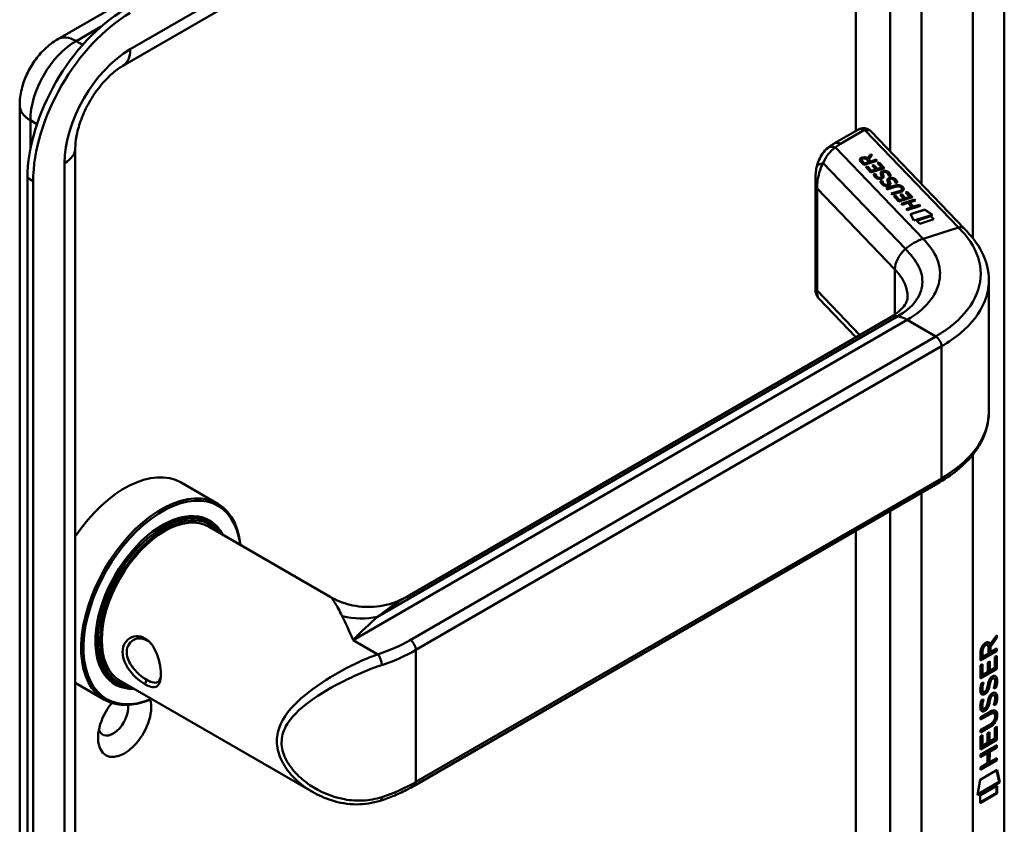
# Model space of a CAD drawing. Header units: millimetres. Extents: x 20 to 833, y 20 to 574.
# Tile 5 of 8: x 350 to 399, y 126 to 166. Entities that reach past the tile are written whole.
import ezdxf

# ---------------------------------------------------------------- set-up
doc = ezdxf.new("R2010")
doc.units = ezdxf.units.MM
doc.header["$LTSCALE"] = 2
doc.layers.add('Sichtbare Kanten(DIN)', color=7, linetype='Continuous', lineweight=50)
doc.layers.add('Sichtbare tangentiale Kanten(DIN)', color=7, linetype='Continuous', lineweight=50)

msp = doc.modelspace()

# ---------------------------------------------------------------- linework, layer by layer
at = {"layer": 'Sichtbare Kanten(DIN)'}
for p, q in [((351.924, 164.66), (390.391, 186.869)), ((355.139, 163.339), (393.605, 185.548)), ((398.786, 118.113), (398.786, 185.392)), ((350.034, 94.108), (350.034, 161.387)), ((391.529, 160.176), (390.382, 159.514)), ((396.804, 155.293), (392.193, 160.095)), ((352.786, 91.985), (352.786, 159.264)), ((392.008, 158.782), (392.184, 158.978)), ((392.008, 158.775), (392.184, 158.971)), ((392.184, 158.978), (392.241, 158.919)), ((392.184, 158.978), (392.184, 158.971)), ((392.184, 158.971), (392.238, 158.916)), ((391.831, 158.438), (391.661, 158.615)), ((391.721, 158.689), (391.721, 158.683)), ((391.748, 158.635), (391.863, 158.516)), ((391.748, 158.629), (391.863, 158.509)), ((392.498, 158.651), (391.831, 158.438)), ((391.863, 158.516), (392.1, 158.591)), ((391.863, 158.509), (392.1, 158.585)), ((391.863, 158.516), (391.863, 158.509)), ((392.1, 158.591), (391.986, 158.711)), ((392.008, 158.782), (392.008, 158.775)), ((392.241, 158.919), (392.072, 158.732)), ((392.072, 158.732), (392.182, 158.618)), ((392.072, 158.732), (392.072, 158.726)), ((392.072, 158.726), (392.182, 158.611)), ((392.1, 158.591), (392.1, 158.585)), ((392.182, 158.618), (392.448, 158.703)), ((392.182, 158.611), (392.448, 158.696)), ((392.182, 158.618), (392.182, 158.611)), ((392.448, 158.703), (392.498, 158.651)), ((392.448, 158.703), (392.448, 158.696)), ((392.448, 158.696), (392.493, 158.65)), ((392.508, 158.53), (392.589, 158.556)), ((392.721, 158.309), (392.508, 158.53)), ((392.512, 158.525), (392.589, 158.55)), ((392.589, 158.556), (392.851, 158.284)), ((392.589, 158.556), (392.589, 158.55)), ((392.589, 158.55), (392.846, 158.282)), ((391.925, 158.34), (392.006, 158.366)), ((392.184, 158.07), (391.925, 158.34)), ((391.93, 158.335), (392.006, 158.36)), ((392.006, 158.366), (392.216, 158.147)), ((392.006, 158.366), (392.006, 158.36)), ((392.006, 158.36), (392.216, 158.141)), ((392.851, 158.284), (392.184, 158.07)), ((392.216, 158.147), (392.425, 158.214)), ((392.216, 158.141), (392.425, 158.207)), ((392.216, 158.147), (392.216, 158.141)), ((392.238, 158.409), (392.319, 158.435)), ((392.425, 158.214), (392.238, 158.409)), ((392.243, 158.404), (392.319, 158.428)), ((392.319, 158.435), (392.506, 158.24)), ((392.319, 158.435), (392.319, 158.428)), ((392.319, 158.428), (392.506, 158.233)), ((392.324, 157.979), (392.416, 157.991)), ((392.325, 157.973), (392.416, 157.984)), ((392.416, 157.991), (392.416, 157.984)), ((392.425, 158.214), (392.425, 158.207)), ((392.506, 158.24), (392.721, 158.309)), ((392.506, 158.233), (392.721, 158.302)), ((392.506, 158.24), (392.506, 158.233)), ((392.721, 158.309), (392.721, 158.302)), ((392.76, 158.029), (392.76, 158.023)), ((392.774, 157.974), (392.774, 157.968)), ((392.813, 158.082), (392.81, 158.082)), ((350.42, 157.794), (350.42, 90.515)), ((350.703, 157.631), (350.703, 90.352)), ((389.438, 157.728), (389.438, 152.258)), ((392.542, 157.815), (392.546, 157.813)), ((392.542, 157.808), (392.546, 157.806)), ((392.653, 157.636), (392.745, 157.648)), ((392.654, 157.63), (392.745, 157.641)), ((392.713, 157.845), (392.713, 157.838)), ((392.714, 157.852), (392.715, 157.856)), ((392.714, 157.846), (392.715, 157.849)), ((392.715, 157.861), (392.715, 157.855)), ((392.745, 157.648), (392.745, 157.641)), ((392.788, 157.944), (392.788, 157.937)), ((392.872, 157.472), (392.875, 157.47)), ((393.042, 157.502), (393.042, 157.495)), ((393.044, 157.518), (393.044, 157.512)), ((393.044, 157.51), (393.044, 157.513)), ((393.044, 157.503), (393.044, 157.506)), ((393.063, 157.89), (393.063, 157.884)), ((393.089, 157.686), (393.089, 157.68)), ((393.103, 157.631), (393.103, 157.625)), ((393.118, 157.601), (393.118, 157.594)), ((393.142, 157.74), (393.139, 157.739)), ((393.392, 157.547), (393.392, 157.541)), ((392.872, 157.465), (392.875, 157.463)), ((392.94, 157.283), (393.324, 157.405)), ((392.989, 157.232), (392.94, 157.283)), ((392.945, 157.278), (393.324, 157.399)), ((393.378, 157.356), (392.989, 157.232)), ((393.19, 157.022), (393.58, 157.147)), ((393.239, 156.971), (393.19, 157.022)), ((393.195, 157.017), (393.58, 157.14)), ((393.623, 157.094), (393.239, 156.971)), ((393.626, 156.963), (393.707, 156.989)), ((393.631, 156.958), (393.707, 156.982)), ((393.685, 157.317), (393.684, 157.318)), ((393.707, 156.989), (393.895, 156.794)), ((393.707, 156.989), (393.707, 156.982)), ((393.707, 156.982), (393.895, 156.788)), ((393.718, 157.253), (393.718, 157.246)), ((393.896, 157.084), (393.977, 157.11)), ((394.109, 156.863), (393.896, 157.084)), ((393.901, 157.079), (393.977, 157.104)), ((393.977, 157.11), (394.239, 156.838)), ((393.977, 157.11), (393.977, 157.104)), ((393.977, 157.104), (394.234, 156.836)), ((393.313, 156.894), (393.394, 156.92)), ((393.572, 156.624), (393.313, 156.894)), ((393.318, 156.889), (393.394, 156.914)), ((393.394, 156.92), (393.605, 156.701)), ((393.394, 156.92), (393.394, 156.914)), ((393.394, 156.914), (393.605, 156.695)), ((394.239, 156.838), (393.572, 156.624)), ((393.605, 156.701), (393.813, 156.768)), ((393.605, 156.695), (393.813, 156.762)), ((393.605, 156.701), (393.605, 156.695)), ((393.813, 156.768), (393.626, 156.963)), ((393.674, 156.518), (394.341, 156.731)), ((393.723, 156.467), (393.674, 156.518)), ((393.679, 156.513), (394.341, 156.724)), ((394.013, 156.56), (393.723, 156.467)), ((393.813, 156.768), (393.813, 156.762)), ((393.895, 156.794), (394.109, 156.863)), ((393.895, 156.788), (394.109, 156.856)), ((393.895, 156.794), (393.895, 156.788)), ((394.214, 156.35), (394.013, 156.56)), ((394.39, 156.68), (394.096, 156.586)), ((394.096, 156.586), (394.297, 156.376)), ((394.096, 156.586), (394.096, 156.58)), ((394.096, 156.58), (394.297, 156.37)), ((394.109, 156.863), (394.109, 156.856)), ((394.341, 156.731), (394.39, 156.68)), ((394.341, 156.731), (394.341, 156.724)), ((394.341, 156.724), (394.385, 156.679)), ((393.924, 156.257), (394.214, 156.35)), ((393.973, 156.206), (393.924, 156.257)), ((393.929, 156.252), (394.214, 156.343)), ((394.64, 156.42), (393.973, 156.206)), ((394.143, 156.006), (394.845, 156.231)), ((394.313, 155.685), (394.143, 156.006)), ((394.146, 156.001), (394.845, 156.224)), ((394.214, 156.35), (394.214, 156.343)), ((394.297, 156.376), (394.591, 156.47)), ((394.297, 156.37), (394.591, 156.464)), ((394.297, 156.376), (394.297, 156.37)), ((394.591, 156.47), (394.64, 156.42)), ((394.591, 156.47), (394.591, 156.464)), ((394.591, 156.464), (394.635, 156.418)), ((394.845, 156.231), (395.226, 155.977)), ((394.845, 156.231), (394.845, 156.224)), ((394.845, 156.224), (395.219, 155.975)), ((395.226, 155.977), (394.313, 155.685)), ((394.457, 155.681), (395.156, 155.905)), ((394.604, 155.527), (394.457, 155.681)), ((394.461, 155.676), (395.156, 155.898)), ((395.303, 155.751), (394.604, 155.527)), ((395.156, 155.905), (395.303, 155.751)), ((395.156, 155.905), (395.156, 155.898)), ((395.156, 155.898), (395.298, 155.749)), ((398.018, 152.685), (398.018, 146.196)), ((389.607, 151.829), (391.442, 149.917)), ((369.203, 137.077), (393.137, 150.895)), ((358.029, 142.722), (359.839, 141.676)), ((369.571, 127.727), (395.592, 142.751)), ((359.282, 140.843), (359.452, 140.745)), ((359.408, 140.539), (365.414, 137.072)), ((398.38, 135.064), (398.057, 134.631)), ((398.084, 134.728), (398.422, 135.181)), ((398.38, 135.124), (398.38, 135.064)), ((398.38, 135.064), (398.422, 135.04)), ((398.422, 135.181), (398.422, 135.04)), ((397.915, 134.716), (397.957, 134.691)), ((398, 134.272), (398, 134.562)), ((398.042, 134.753), (398.084, 134.728)), ((398.057, 134.631), (398.056, 134.353)), ((398.057, 134.631), (398.099, 134.606)), ((398.422, 135.04), (398.099, 134.606)), ((398.099, 134.606), (398.099, 134.329)), ((398.379, 134.415), (397.613, 133.973)), ((398.422, 134.39), (397.613, 133.924)), ((397.613, 133.924), (397.614, 134.353)), ((397.67, 134.42), (397.67, 134.13)), ((397.67, 134.13), (397.712, 134.106)), ((397.712, 134.396), (397.712, 134.106)), ((397.712, 134.106), (398, 134.272)), ((398.056, 134.353), (398.099, 134.329)), ((398.099, 134.329), (398.422, 134.515)), ((398.322, 133.564), (398.323, 134.103)), ((398.323, 134.103), (398.421, 134.159)), ((398.379, 134.49), (398.379, 134.415)), ((398.379, 134.415), (398.422, 134.39)), ((398.379, 134.135), (398.379, 133.523)), ((398.421, 134.159), (398.421, 133.498)), ((398.422, 134.515), (398.422, 134.39)), ((397.612, 133.032), (397.613, 133.687)), ((397.613, 133.687), (397.711, 133.744)), ((397.669, 133.719), (397.669, 133.236)), ((397.711, 133.744), (397.711, 133.212)), ((397.964, 133.831), (398.063, 133.887)), ((397.964, 133.358), (397.964, 133.831)), ((398.021, 133.863), (398.02, 133.439)), ((398.063, 133.887), (398.063, 133.415)), ((398.379, 133.523), (397.612, 133.081)), ((398.421, 133.498), (397.612, 133.032)), ((397.669, 133.236), (397.711, 133.212)), ((397.711, 133.212), (397.964, 133.358)), ((398.02, 133.439), (398.063, 133.415)), ((398.063, 133.415), (398.322, 133.564)), ((398.379, 133.523), (398.421, 133.498)), ((352.786, 132.816), (354.239, 131.977)), ((354.682, 132.876), (354.852, 132.778)), ((355.008, 132.918), (364.532, 127.419)), ((397.661, 132.807), (397.757, 132.83)), ((398.018, 132.721), (398.06, 132.697)), ((398.031, 132.794), (398.074, 132.769)), ((398.084, 132.963), (398.126, 132.939)), ((398.164, 133.048), (398.161, 133.046)), ((398.164, 133.048), (398.206, 133.023)), ((398.206, 133.023), (398.203, 133.021)), ((398.244, 133.055), (398.286, 133.03)), ((364.533, 132.5), (364.534, 132.499)), ((397.674, 132.429), (397.676, 132.424)), ((397.702, 132.395), (397.744, 132.37)), ((397.717, 132.404), (397.719, 132.4)), ((397.91, 132.484), (397.913, 132.491)), ((398.083, 132.131), (398.126, 132.107)), ((398.163, 132.216), (398.16, 132.214)), ((398.163, 132.216), (398.206, 132.191)), ((398.206, 132.191), (398.203, 132.189)), ((398.243, 132.223), (398.285, 132.198)), ((398.323, 132.594), (398.365, 132.57)), ((397.66, 131.975), (397.756, 131.998)), ((397.909, 131.652), (397.912, 131.659)), ((398.017, 131.889), (398.06, 131.865)), ((398.031, 131.962), (398.073, 131.937)), ((398.322, 131.762), (398.365, 131.738)), ((397.611, 131.12), (398.077, 131.389)), ((398.041, 131.294), (397.611, 131.046)), ((398.083, 131.269), (397.611, 130.997)), ((397.674, 131.597), (397.676, 131.592)), ((397.701, 131.563), (397.744, 131.538)), ((397.716, 131.572), (397.718, 131.568)), ((398.235, 131.334), (398.277, 131.31)), ((398.332, 131.157), (398.332, 131.16)), ((397.611, 130.997), (397.611, 131.12)), ((397.611, 130.488), (398.083, 130.761)), ((398.034, 130.658), (397.611, 130.414)), ((397.61, 130.179), (397.709, 130.235)), ((397.61, 129.524), (397.61, 130.179)), ((398.076, 130.633), (397.611, 130.365)), ((397.611, 130.365), (397.611, 130.488)), ((397.667, 130.211), (397.666, 129.728)), ((397.709, 130.235), (397.709, 129.704)), ((397.962, 130.322), (398.061, 130.379)), ((397.962, 129.85), (397.962, 130.322)), ((398.018, 130.355), (398.018, 129.931)), ((398.061, 130.379), (398.06, 129.906)), ((398.32, 130.594), (398.419, 130.651)), ((398.32, 130.056), (398.32, 130.594)), ((398.377, 130.627), (398.376, 130.014)), ((398.419, 130.651), (398.419, 129.99)), ((397.609, 129.264), (398.418, 129.73)), ((398.376, 130.014), (397.61, 129.573)), ((398.419, 129.99), (397.61, 129.524)), ((397.666, 129.728), (397.709, 129.704)), ((397.709, 129.704), (397.962, 129.85)), ((398.018, 129.931), (398.06, 129.906)), ((398.06, 129.906), (398.32, 130.056)), ((398.376, 129.706), (398.375, 129.632)), ((398.376, 130.014), (398.419, 129.99)), ((398.418, 129.73), (398.418, 129.607)), ((397.919, 129.368), (397.609, 129.19)), ((397.961, 129.344), (397.609, 129.141)), ((397.609, 129.141), (397.609, 129.264)), ((397.919, 129.368), (397.961, 129.344)), ((397.961, 128.835), (397.961, 129.344)), ((398.375, 129.632), (398.019, 129.426)), ((398.019, 129.426), (398.062, 129.402)), ((398.019, 129.426), (398.019, 128.917)), ((398.062, 129.402), (398.061, 128.893)), ((398.418, 129.607), (398.062, 129.402)), ((398.375, 129.632), (398.418, 129.607)), ((398.375, 128.999), (397.609, 128.558)), ((398.417, 128.975), (397.609, 128.509)), ((397.609, 128.632), (397.961, 128.835)), ((398.019, 128.917), (398.061, 128.893)), ((398.061, 128.893), (398.418, 129.098)), ((398.375, 129.074), (398.375, 128.999)), ((398.375, 128.999), (398.417, 128.975)), ((398.418, 129.098), (398.417, 128.975)), ((397.589, 128.025), (398.439, 128.516)), ((397.609, 128.509), (397.609, 128.632)), ((398.405, 128.496), (398.524, 127.917)), ((398.439, 128.516), (398.566, 127.892)), ((397.459, 127.254), (397.589, 128.025)), ((398.566, 127.892), (397.459, 127.254)), ((398.524, 127.917), (397.468, 127.308)), ((398.524, 127.917), (398.566, 127.892)), ((398.394, 127.376), (397.588, 126.911)), ((398.436, 127.351), (397.588, 126.862)), ((397.589, 127.236), (398.436, 127.724)), ((398.394, 127.7), (398.394, 127.376)), ((398.394, 127.376), (398.436, 127.351)), ((398.436, 127.724), (398.436, 127.351)), ((397.588, 126.862), (397.589, 127.236))]:
    msp.add_line(p, q, dxfattribs=at)
for centre, major_axis, ratio, start_param, end_param in [((355.229, 160.57), (-3.4, -5.889), 0.57735, 3.926991, 5.497787), ((355.511, 160.407), (-3.4, -5.889), 0.57735, 3.926991, 5.497787), ((391.729, 159.599), (0.076, -0.62), 0.711531, 3.432786, 3.435595), ((392.123, 158.619), (-0.402, 0.079), 0.327189, 5.747132, 6.719877), ((392.123, 158.613), (-0.402, 0.079), 0.327189, 0.064188, 0.436691), ((391.809, 158.504), (0.291, 0.194), 0.851523, 0.416586, 1.247393), ((391.809, 158.498), (0.291, 0.194), 0.851523, 0.416586, 1.247393), ((392.878, 157.806), (0.036, -0.282), 0.791174, 2.749903, 3.271291), ((392.435, 158.328), (0.188, -0.522), 0.372865, 5.863656, 5.924616), ((392.435, 158.321), (0.188, -0.522), 0.372865, 5.863656, 5.924616), ((392.613, 157.977), (-0.024, -0.177), 0.940158, 6.012779, 6.473073), ((392.613, 157.971), (-0.024, -0.177), 0.940158, 6.012779, 6.473073), ((392.698, 157.851), (-0.0068, -0.0258), 0.611199, 1.463345, 1.771423), ((392.698, 157.845), (-0.0068, -0.0258), 0.611199, 1.463345, 1.771423), ((392.752, 158.025), (-0.198, 0.562), 0.357801, 2.741501, 2.800642), ((392.752, 158.018), (-0.198, 0.562), 0.357801, 2.741501, 2.800642), ((392.943, 157.636), (0.027, 0.178), 0.935563, 2.890878, 3.348709), ((393.027, 157.508), (0.0068, 0.0258), 0.611199, 4.604937, 4.913015), ((393.027, 157.502), (0.0068, 0.0258), 0.611199, 4.604937, 4.913015), ((393.207, 157.464), (-0.036, 0.282), 0.791755, 5.890904, 6.412597), ((392.943, 157.629), (0.027, 0.178), 0.935563, 2.890878, 3.348709), ((393.038, 156.491), (0.7, 0.879), 0.508581, 6.215857, 6.934321), ((393.038, 156.484), (0.7, 0.879), 0.508581, 6.215857, 6.934321), ((385.654, 158.235), (8.063, -0.989), 0.081551, 6.108, 6.382933), ((385.654, 158.228), (8.063, -0.989), 0.081551, 6.108, 6.293185), ((392.127, 157.439), (1.686, -0.201), 0.222741, 5.829043, 6.547383), ((392.127, 157.433), (1.686, -0.201), 0.222741, 0.035067, 0.264197), ((393.837, 149.683), (-0.7, 1.212), 0.57735, 6.279195, 6.283185), ((355.229, 137.872), (2.8, 4.85), 0.57735, 0, 1.450145), ((357.039, 136.827), (2.8, 4.85), 0.57735, 5.616239, 10.091724), ((357.095, 136.794), (-2.76, -4.78), 0.57735, 2.493276, 6.931502), ((395.392, 143.097), (0.2, -0.346), 0.57735, 0, 0.006219), ((357.095, 136.794), (2.34, 4.053), 0.57735, 5.935521, 9.772443), ((357.152, 136.761), (2.3, 3.984), 0.57735, 5.987222, 9.720741), ((357.208, 136.729), (-2.2, -3.811), 0.57735, 3.141593, 6.283185), ((357.208, 136.729), (-2.26, -3.914), 0.57735, 2.910651, 6.514127), ((357.067, 136.81), (2.32, 4.018), 0.57735, 6.027433, 7.064282), ((356.982, 136.859), (2.3, 3.984), 0.57735, 0, 0.220052), ((356.926, 136.892), (2.32, 4.018), 0.57735, 6.145982, 6.252702), ((357.067, 136.81), (-2.32, -4.018), 0.57735, 5.502088, 6.538938), ((398.003, 134.36), (-0.175, 0.346), 0.819444, 0.044165, 1.01691), ((398.046, 134.336), (-0.175, 0.346), 0.819444, 0.044165, 1.01691), ((397.652, 134.082), (-0.368, -0.732), 0.34929, 2.798951, 3.629759), ((397.609, 134.107), (-0.368, -0.732), 0.34929, 2.798951, 3.03581), ((355.511, 137.708), (1.91, 3.308), 0.57735, 3.784705, 3.784751), ((355.511, 137.708), (1.91, 3.308), 0.57735, 3.867347, 3.867367), ((356.982, 136.859), (-2.3, -3.984), 0.57735, 6.063133, 6.283185), ((356.869, 136.925), (-1.91, -3.308), 0.57735, 0.237024, 0.237107), ((356.926, 136.892), (-2.32, -4.018), 0.57735, 0.030483, 0.137203), ((356.926, 136.892), (-2.32, -4.018), 0.57735, 0.558637, 0.558683), ((357.208, 136.729), (-2.2, -3.811), 0.57735, 0.463638, 0.463742), ((357.208, 136.729), (-2.26, -3.914), 0.57735, 0.516851, 0.516919), ((357.152, 136.761), (2.3, 3.984), 0.57735, 3.689481, 3.689522), ((357.095, 136.794), (2.34, 4.053), 0.57735, 3.718053, 3.718072), ((357.152, 136.761), (2.3, 3.984), 0.57735, 3.878564, 3.878577), ((357.095, 136.794), (2.34, 4.053), 0.57735, 3.896275, 3.896288), ((357.208, 136.729), (-2.26, -3.914), 0.57735, 0.718717, 0.71873), ((397.977, 132.389), (-0.258, -0.67), 0.280159, 3.097672, 3.459563), ((398.02, 132.365), (-0.258, -0.67), 0.280159, 2.938175, 3.459563), ((398.032, 133.652), (-0.327, -1.256), 0.153171, 6.026615, 6.087575), ((397.885, 132.81), (-0.178, -0.418), 0.325758, 6.002571, 6.243644), ((398.075, 133.627), (-0.327, -1.256), 0.153171, 6.026615, 6.087575), ((397.927, 132.785), (-0.178, -0.418), 0.325758, 6.002571, 6.462865), ((397.893, 132.483), (-0.0284, -0.0613), 0.214041, 1.386578, 1.694656), ((397.977, 131.558), (-0.258, -0.669), 0.280374, 3.097643, 3.459802), ((398.02, 131.533), (-0.258, -0.669), 0.280374, 2.938109, 3.459802), ((355.229, 130.85), (-0.93, -1.611), 0.57735, 4.427919, 8.907471), ((354.663, 131.176), (-0.53, -0.918), 0.57735, 5.827281, 8.770136), ((397.893, 131.651), (-0.0284, -0.0613), 0.214041, 1.386578, 1.694656), ((398.056, 132.914), (-0.352, -1.35), 0.146604, 6.036999, 6.09614), ((397.887, 131.982), (-0.18, -0.422), 0.324198, 6.004367, 6.244154), ((398.098, 132.89), (-0.352, -1.35), 0.146604, 6.036999, 6.09614), ((397.929, 131.958), (-0.18, -0.422), 0.324198, 6.004367, 6.462199), ((396.954, 131.564), (1.388, -0.568), 0.642788, 5.820817, 6.539156), ((396.997, 131.54), (1.388, -0.568), 0.642788, 5.820817, 6.539156), ((396.996, 129.238), (1.355, 2.199), 0.216474, 5.945573, 6.664037), ((391.704, 133.809), (6.595, -2.821), 0.235363, 6.108423, 6.383356), ((396.953, 129.263), (1.355, 2.199), 0.216474, 5.945573, 6.245566), ((367.767, 127.367), (0.125, -0.38), 0.405066, 6.28053, 6.283185)]:
    msp.add_ellipse(centre, major_axis=major_axis, ratio=ratio, start_param=start_param, end_param=end_param, dxfattribs=at)
for points, knots in [([(350.034, 161.387), (350.034, 161.67), (350.072, 161.937), (350.195, 162.447), (350.282, 162.69), (350.496, 163.155), (350.624, 163.376), (350.92, 163.795), (351.087, 163.991), (351.467, 164.353), (351.679, 164.519), (351.924, 164.66)], [3.141593, 3.141593, 3.141593, 3.141593, 3.455752, 3.455752, 3.769911, 3.769911, 4.08407, 4.08407, 4.39823, 4.39823, 4.712389, 4.712389, 4.712389, 4.712389]), ([(352.786, 159.264), (352.786, 159.434), (352.804, 159.636), (352.887, 160.09), (352.956, 160.345), (353.147, 160.881), (353.273, 161.161), (353.571, 161.71), (353.745, 161.977), (354.114, 162.46), (354.311, 162.677), (354.692, 163.033), (354.877, 163.176), (355.076, 163.302), (355.108, 163.321), (355.139, 163.339)], [3.141593, 3.141593, 3.141593, 3.141593, 3.374304, 3.374304, 3.622285, 3.622285, 3.88278, 3.88278, 4.148781, 4.148781, 4.411918, 4.411918, 4.663938, 4.663938, 4.712389, 4.712389, 4.712389, 4.712389]), ([(391.545, 160.184), (391.604, 160.216), (391.669, 160.24), (391.801, 160.261), (391.869, 160.258), (391.979, 160.233), (392.023, 160.217), (392.064, 160.194)], [0.0040353, 0.0040353, 0.0040353, 0.0040353, 0.0551146, 0.0551146, 0.1050799, 0.1050799, 0.1401043, 0.1401043, 0.1401043, 0.1401043]), ([(392.071, 160.19), (392.079, 160.185), (392.087, 160.18), (392.104, 160.17), (392.112, 160.164), (392.128, 160.152), (392.137, 160.146), (392.153, 160.133), (392.161, 160.126), (392.177, 160.111), (392.185, 160.103), (392.193, 160.095)], [6.2831853, 6.2831853, 6.2831853, 6.2831853, 6.3390358, 6.3390358, 6.3948864, 6.3948864, 6.4507369, 6.4507369, 6.5065875, 6.5065875, 6.562438, 6.562438, 6.562438, 6.562438]), ([(390.382, 159.514), (390.357, 159.499), (390.333, 159.485), (390.285, 159.455), (390.262, 159.44), (390.215, 159.409), (390.192, 159.393), (390.147, 159.36), (390.125, 159.343), (390.081, 159.309), (390.059, 159.292), (390.038, 159.274)], [1.5707963, 1.5707963, 1.5707963, 1.5707963, 1.6075273, 1.6075273, 1.6442583, 1.6442583, 1.6809892, 1.6809892, 1.7177202, 1.7177202, 1.7544512, 1.7544512, 1.7544512, 1.7544512]), ([(389.494, 158.322), (389.549, 158.565), (389.647, 158.802), (389.862, 159.103), (389.946, 159.196), (390.041, 159.275)], [0.0015646, 0.0015646, 0.0015646, 0.0015646, 0.2083672, 0.2083672, 0.3123498, 0.3123498, 0.3123498, 0.3123498]), ([(389.438, 157.734), (389.438, 157.83), (389.441, 157.925), (389.457, 158.12), (389.472, 158.22), (389.493, 158.317)], [0, 0, 0, 0, 0.0730731, 0.0730731, 0.1547695, 0.1547695, 0.1547695, 0.1547695]), ([(393.378, 157.356), (393.414, 157.368), (393.453, 157.377), (393.514, 157.382), (393.536, 157.382), (393.578, 157.377), (393.597, 157.372), (393.633, 157.357), (393.65, 157.347), (393.671, 157.33), (393.678, 157.324), (393.684, 157.318)], [0, 0, 0, 0, 0.03013076, 0.03013076, 0.04643109, 0.04643109, 0.06207275, 0.06207275, 0.07997439, 0.07997439, 0.08929735, 0.08929735, 0.08929735, 0.08929735]), ([(396.802, 155.293), (397.141, 154.94), (397.47, 154.543), (397.901, 153.681), (398.018, 153.204), (398.018, 152.735)], [0, 0, 0, 0, 0.524809, 0.524809, 1.083324, 1.083324, 1.083324, 1.083324]), ([(389.593, 151.845), (389.555, 151.888), (389.522, 151.936), (389.471, 152.043), (389.453, 152.104), (389.442, 152.179), (389.44, 152.196), (389.438, 152.229), (389.438, 152.245), (389.438, 152.258)], [0.0060466, 0.0060466, 0.0060466, 0.0060466, 0.0491455, 0.0491455, 0.0963796, 0.0963796, 0.1101604, 0.1101604, 0.1244781, 0.1244781, 0.1244781, 0.1244781]), ([(393.139, 150.897), (393.362, 151.026), (393.541, 151.163), (393.785, 151.398), (393.856, 151.495), (393.971, 151.714), (393.991, 151.789), (393.993, 151.924)], [0, 0, 0, 0, 0.2677204, 0.2677204, 0.5230451, 0.5230451, 0.8468076, 0.8468076, 0.8468076, 0.8468076]), ([(398.018, 146.2), (398.018, 145.707), (397.889, 145.208), (397.397, 144.267), (397.021, 143.817), (396.269, 143.181), (395.949, 142.957), (395.599, 142.755)], [0, 0, 0, 0, 0.585187, 0.585187, 1.190523, 1.190523, 1.555952, 1.555952, 1.555952, 1.555952]), ([(365.414, 137.072), (365.709, 136.902), (366.044, 136.766), (366.767, 136.588), (367.165, 136.552), (367.98, 136.607), (368.404, 136.708), (368.933, 136.932), (369.072, 137.002), (369.204, 137.078)], [0, 0, 0, 0, 0.28372, 0.28372, 0.592354, 0.592354, 0.928092, 0.928092, 1.052974, 1.052974, 1.052974, 1.052974]), ([(356.237, 132.745), (356.38, 132.663), (356.642, 132.563), (356.903, 132.647), (357.033, 132.971), (357.033, 133.676), (356.772, 134.549), (356.249, 135.063), (355.626, 135.211), (355.115, 134.783), (355.117, 134.121), (355.263, 133.759), (355.576, 133.242), (355.951, 132.91), (356.237, 132.745), (356.237, 132.745), (356.237, 132.745), (356.237, 132.745)], [-2.115042, -2.115042, -2.115042, -2.115042, -1.963993, -1.812917, -1.66184, -1.510764, -1.208611, -1.057535, -0.906458, -0.604306, -0.453229, -0.339922, -0.302153, 0, 0, 0, 0.000028, 0.000028, 0.000028, 0.000028]), ([(356.337, 132.959), (356.337, 132.959), (356.337, 132.959), (356.337, 132.959), (356.081, 133.106), (355.78, 133.363), (355.579, 133.656), (355.553, 133.692), (355.53, 133.729), (355.508, 133.767), (355.442, 133.88), (355.392, 133.997), (355.363, 134.112), (355.325, 134.266), (355.324, 134.419), (355.363, 134.551), (355.439, 134.816), (355.672, 135), (355.936, 135.017), (356.069, 135.025), (356.208, 134.993), (356.336, 134.919), (356.4, 134.883), (356.46, 134.836), (356.516, 134.782)], [2.115042, 2.115042, 2.115042, 2.115042, 2.11507, 2.11507, 2.11507, 2.417222, 2.417222, 2.417222, 2.454991, 2.454991, 2.454991, 2.568299, 2.568299, 2.568299, 2.719375, 2.719375, 2.719375, 3.021528, 3.021528, 3.021528, 3.172604, 3.172604, 3.172604, 3.247176, 3.247176, 3.247176, 3.247176]), ([(357.027, 133.259), (357.025, 133.224), (357.022, 133.19), (357.017, 133.158), (356.998, 133.036), (356.961, 132.946), (356.904, 132.89), (356.848, 132.834), (356.772, 132.814), (356.676, 132.826), (356.58, 132.839), (356.464, 132.886), (356.337, 132.959)], [3.7372554, 3.7372554, 3.7372554, 3.7372554, 3.7769099, 3.7769099, 3.7769099, 3.9279863, 3.9279863, 3.9279863, 4.0790627, 4.0790627, 4.0790627, 4.2301115, 4.2301115, 4.2301115, 4.2301115]), ([(398.16, 132.214), (398.152, 132.209), (398.143, 132.203), (398.134, 132.196), (398.127, 132.19), (398.12, 132.183), (398.113, 132.176), (398.102, 132.163), (398.093, 132.149), (398.083, 132.131)], [-0.03589506, -0.03589506, -0.03589506, -0.03589506, -0.0248626, -0.0248626, -0.0248626, -0.0151145, -0.0151145, -0.0151145, 0, 0, 0, 0]), ([(398.235, 131.334), (398.233, 131.336), (398.23, 131.337), (398.21, 131.346), (398.19, 131.347), (398.129, 131.339), (398.083, 131.319), (398.041, 131.294)], [-0.07338123, -0.07338123, -0.07338123, -0.07338123, -0.06964663, -0.06964663, -0.04519613, -0.04519613, 0, 0, 0, 0]), ([(398.332, 131.16), (398.332, 131.175), (398.331, 131.19), (398.327, 131.232), (398.321, 131.257), (398.3, 131.294), (398.286, 131.306), (398.252, 131.321), (398.232, 131.323), (398.171, 131.314), (398.126, 131.294), (398.083, 131.269)], [-0.133946, -0.133946, -0.133946, -0.133946, -0.1199616, -0.1199616, -0.0931091, -0.0931091, -0.0696466, -0.0696466, -0.0451961, -0.0451961, 0, 0, 0, 0]), ([(367.892, 126.987), (367.512, 126.861), (367.11, 126.802), (366.294, 126.807), (365.872, 126.878), (365.146, 127.107), (364.83, 127.247), (364.534, 127.418)], [0, 0, 0, 0, 0.3227117, 0.3227117, 0.6648674, 0.6648674, 0.9427281, 0.9427281, 0.9427281, 0.9427281]), ([(369.571, 127.727), (369.47, 127.669), (369.367, 127.613), (369.156, 127.503), (369.048, 127.45), (368.828, 127.348), (368.715, 127.298), (368.487, 127.203), (368.371, 127.157), (368.134, 127.069), (368.014, 127.027), (367.892, 126.987)], [1.5707963, 1.5707963, 1.5707963, 1.5707963, 1.6240551, 1.6240551, 1.6773139, 1.6773139, 1.7305727, 1.7305727, 1.7838315, 1.7838315, 1.8370903, 1.8370903, 1.8370903, 1.8370903])]:
    msp.add_open_spline(points, degree=3, knots=knots, dxfattribs=at)
for points in [[(391.661, 158.615), (391.608, 158.675), (391.602, 158.755), (391.745, 158.801)], [(391.626, 158.689), (391.628, 158.729), (391.661, 158.767), (391.745, 158.794)], [(391.986, 158.711), (391.95, 158.748), (391.888, 158.785), (391.791, 158.754)], [(392.328, 157.953), (392.326, 157.961), (392.324, 157.979), (392.324, 157.979)], [(392.416, 157.991), (392.416, 157.991), (392.43, 157.938), (392.44, 157.917)], [(392.416, 157.984), (392.416, 157.984), (392.43, 157.931), (392.44, 157.91)], [(392.69, 157.939), (392.662, 157.995), (392.658, 158.031), (392.669, 158.064)], [(392.663, 158.025), (392.664, 158.036), (392.666, 158.047), (392.669, 158.057)], [(392.669, 158.064), (392.677, 158.086), (392.698, 158.105), (392.737, 158.122)], [(392.669, 158.057), (392.677, 158.079), (392.698, 158.099), (392.737, 158.115)], [(392.737, 158.122), (392.799, 158.148), (392.877, 158.156), (392.964, 158.128)], [(392.737, 158.115), (392.799, 158.142), (392.877, 158.149), (392.964, 158.121)], [(392.762, 158.045), (392.757, 158.028), (392.761, 158.005), (392.774, 157.974)], [(392.76, 158.023), (392.76, 158.008), (392.765, 157.99), (392.774, 157.968)], [(392.81, 158.082), (392.782, 158.072), (392.769, 158.062), (392.762, 158.045)], [(392.774, 157.974), (392.776, 157.97), (392.788, 157.944), (392.788, 157.944)], [(392.774, 157.968), (392.776, 157.963), (392.788, 157.938), (392.788, 157.937)], [(393.043, 157.972), (393.016, 158.022), (392.98, 158.059), (392.93, 158.078)], [(392.964, 158.128), (393.013, 158.112), (393.054, 158.086), (393.088, 158.05)], [(392.964, 158.121), (393.013, 158.105), (393.054, 158.08), (393.088, 158.043)], [(393.063, 157.884), (393.063, 157.884), (393.066, 157.93), (393.043, 157.972)], [(393.088, 158.05), (393.099, 158.039), (393.109, 158.027), (393.119, 158.013)], [(393.088, 158.043), (393.099, 158.032), (393.109, 158.02), (393.119, 158.007)], [(393.119, 158.013), (393.155, 157.966), (393.161, 157.91), (393.16, 157.9)], [(393.119, 158.007), (393.15, 157.966), (393.159, 157.919), (393.16, 157.9)], [(389.438, 157.734), (389.438, 157.732), (389.438, 157.73), (389.438, 157.728)], [(392.365, 157.873), (392.351, 157.893), (392.334, 157.924), (392.328, 157.953)], [(392.487, 157.771), (392.434, 157.796), (392.397, 157.826), (392.365, 157.873)], [(392.44, 157.917), (392.458, 157.878), (392.485, 157.847), (392.527, 157.823)], [(392.44, 157.91), (392.458, 157.871), (392.485, 157.841), (392.527, 157.816)], [(392.677, 157.751), (392.62, 157.738), (392.548, 157.741), (392.487, 157.771)], [(392.622, 157.799), (392.664, 157.802), (392.703, 157.821), (392.713, 157.845)], [(392.622, 157.793), (392.664, 157.796), (392.703, 157.815), (392.713, 157.838)], [(392.657, 157.61), (392.655, 157.618), (392.653, 157.636), (392.653, 157.636)], [(392.694, 157.53), (392.68, 157.55), (392.663, 157.581), (392.657, 157.61)], [(392.714, 157.76), (392.691, 157.753), (392.685, 157.752), (392.677, 157.751)], [(392.715, 157.856), (392.717, 157.875), (392.709, 157.902), (392.69, 157.939)], [(392.816, 157.428), (392.764, 157.454), (392.727, 157.483), (392.694, 157.53)], [(392.814, 157.856), (392.814, 157.82), (392.789, 157.784), (392.714, 157.76)], [(392.715, 157.849), (392.715, 157.851), (392.715, 157.853), (392.715, 157.855)], [(392.745, 157.648), (392.745, 157.648), (392.76, 157.595), (392.769, 157.574)], [(392.745, 157.641), (392.745, 157.641), (392.76, 157.589), (392.769, 157.567)], [(392.769, 157.574), (392.787, 157.535), (392.815, 157.504), (392.856, 157.48)], [(392.769, 157.567), (392.787, 157.529), (392.815, 157.498), (392.856, 157.473)], [(392.788, 157.944), (392.807, 157.908), (392.813, 157.881), (392.814, 157.856)], [(392.788, 157.937), (392.806, 157.903), (392.813, 157.876), (392.814, 157.853)], [(392.951, 157.456), (392.993, 157.459), (393.032, 157.478), (393.042, 157.502)], [(392.951, 157.45), (392.993, 157.453), (393.032, 157.472), (393.042, 157.495)], [(393.019, 157.596), (392.991, 157.652), (392.987, 157.688), (392.999, 157.721)], [(392.993, 157.682), (392.993, 157.693), (392.995, 157.704), (392.999, 157.714)], [(392.999, 157.721), (393.006, 157.743), (393.027, 157.762), (393.066, 157.779)], [(392.999, 157.714), (393.006, 157.736), (393.027, 157.756), (393.066, 157.772)], [(393.044, 157.513), (393.046, 157.533), (393.038, 157.559), (393.019, 157.596)], [(393.143, 157.514), (393.143, 157.477), (393.118, 157.441), (393.044, 157.418)], [(393.044, 157.506), (393.044, 157.508), (393.044, 157.51), (393.044, 157.512)], [(393.16, 157.9), (393.154, 157.899), (393.063, 157.884), (393.063, 157.884)], [(393.066, 157.779), (393.128, 157.805), (393.207, 157.813), (393.293, 157.785)], [(393.066, 157.772), (393.128, 157.799), (393.207, 157.807), (393.293, 157.778)], [(393.092, 157.703), (393.086, 157.685), (393.09, 157.662), (393.103, 157.631)], [(393.089, 157.68), (393.089, 157.665), (393.094, 157.647), (393.103, 157.625)], [(393.139, 157.739), (393.111, 157.73), (393.098, 157.72), (393.092, 157.703)], [(393.103, 157.631), (393.105, 157.627), (393.117, 157.601), (393.118, 157.601)], [(393.103, 157.625), (393.105, 157.62), (393.117, 157.595), (393.118, 157.594)], [(393.118, 157.601), (393.136, 157.565), (393.143, 157.538), (393.143, 157.514)], [(393.118, 157.594), (393.135, 157.56), (393.142, 157.533), (393.143, 157.51)], [(393.372, 157.629), (393.345, 157.679), (393.309, 157.716), (393.259, 157.735)], [(393.293, 157.785), (393.342, 157.769), (393.383, 157.743), (393.418, 157.707)], [(393.293, 157.778), (393.342, 157.762), (393.383, 157.737), (393.418, 157.701)], [(393.392, 157.541), (393.392, 157.541), (393.395, 157.587), (393.372, 157.629)], [(393.489, 157.557), (393.484, 157.556), (393.392, 157.541), (393.392, 157.541)], [(393.418, 157.707), (393.429, 157.696), (393.438, 157.684), (393.448, 157.67)], [(393.418, 157.701), (393.429, 157.689), (393.438, 157.677), (393.448, 157.664)], [(393.448, 157.67), (393.484, 157.623), (393.49, 157.567), (393.489, 157.557)], [(393.448, 157.664), (393.479, 157.623), (393.488, 157.576), (393.489, 157.557)], [(393.006, 157.408), (392.95, 157.395), (392.877, 157.398), (392.816, 157.428)], [(393.044, 157.418), (393.02, 157.41), (393.014, 157.41), (393.006, 157.408)], [(398.018, 152.728), (398.018, 152.731), (398.018, 152.733), (398.018, 152.735)], [(389.438, 152.258), (389.438, 152.258), (389.438, 152.258), (389.438, 152.258)], [(365.414, 137.072), (365.414, 137.072), (365.414, 137.072), (365.414, 137.072)], [(397.614, 134.353), (397.618, 134.5), (397.683, 134.689), (397.857, 134.789)], [(397.915, 134.716), (397.893, 134.728), (397.861, 134.726), (397.816, 134.7)], [(398, 134.562), (398, 134.651), (397.976, 134.743), (397.858, 134.675)], [(398.057, 132.988), (398.083, 133.039), (398.12, 133.084), (398.171, 133.121)], [(398.171, 133.121), (398.252, 133.18), (398.332, 133.194), (398.387, 133.122)], [(398.326, 133.166), (398.333, 133.161), (398.339, 133.154), (398.344, 133.146)], [(398.344, 133.146), (398.375, 133.105), (398.391, 133.043), (398.391, 132.955)], [(398.387, 133.122), (398.418, 133.081), (398.433, 133.018), (398.433, 132.93)], [(397.604, 132.554), (397.609, 132.602), (397.621, 132.676), (397.641, 132.744)], [(397.641, 132.744), (397.646, 132.764), (397.661, 132.807), (397.661, 132.807)], [(397.671, 132.677), (397.652, 132.584), (397.651, 132.51), (397.667, 132.449)], [(397.705, 132.818), (397.694, 132.776), (397.677, 132.711), (397.671, 132.677)], [(397.713, 132.653), (397.695, 132.56), (397.693, 132.486), (397.71, 132.425)], [(397.757, 132.83), (397.757, 132.83), (397.723, 132.704), (397.713, 132.653)], [(397.913, 132.491), (397.932, 132.539), (397.949, 132.601), (397.964, 132.69)], [(398.018, 132.721), (398.002, 132.634), (397.985, 132.57), (397.963, 132.512)], [(397.964, 132.69), (397.988, 132.824), (398.017, 132.91), (398.057, 132.988)], [(398.06, 132.697), (398.045, 132.609), (398.027, 132.545), (398.006, 132.488)], [(398.031, 132.794), (398.029, 132.783), (398.018, 132.722), (398.018, 132.721)], [(398.084, 132.963), (398.06, 132.915), (398.043, 132.85), (398.031, 132.794)], [(398.074, 132.769), (398.072, 132.758), (398.06, 132.697), (398.06, 132.697)], [(398.126, 132.939), (398.106, 132.898), (398.089, 132.843), (398.074, 132.769)], [(398.161, 133.046), (398.126, 133.026), (398.105, 133.003), (398.084, 132.963)], [(398.203, 133.021), (398.169, 133.001), (398.147, 132.979), (398.126, 132.939)], [(398.261, 132.538), (398.261, 132.538), (398.305, 132.646), (398.321, 132.749)], [(398.321, 132.749), (398.341, 132.869), (398.341, 132.959), (398.311, 133.006)], [(398.386, 132.865), (398.378, 132.752), (398.333, 132.619), (398.323, 132.594)], [(398.429, 132.841), (398.42, 132.728), (398.375, 132.594), (398.365, 132.57)], [(398.391, 132.955), (398.391, 132.927), (398.389, 132.898), (398.386, 132.865)], [(398.433, 132.93), (398.433, 132.902), (398.431, 132.873), (398.429, 132.841)], [(397.626, 132.304), (397.6, 132.368), (397.592, 132.44), (397.604, 132.554)], [(397.784, 132.245), (397.721, 132.219), (397.656, 132.229), (397.626, 132.304)], [(397.742, 132.27), (397.712, 132.257), (397.681, 132.253), (397.654, 132.26)], [(397.786, 132.291), (397.757, 132.275), (397.751, 132.273), (397.742, 132.27)], [(397.777, 132.364), (397.818, 132.368), (397.871, 132.411), (397.901, 132.465)], [(397.828, 132.266), (397.8, 132.25), (397.794, 132.249), (397.784, 132.245)], [(397.963, 132.512), (397.931, 132.425), (397.875, 132.341), (397.786, 132.291)], [(398.006, 132.488), (397.973, 132.4), (397.918, 132.317), (397.828, 132.266)], [(397.964, 131.858), (397.987, 131.992), (398.016, 132.078), (398.056, 132.156)], [(398.083, 132.131), (398.063, 132.091), (398.046, 132.035), (398.031, 131.962)], [(398.056, 132.156), (398.082, 132.207), (398.119, 132.252), (398.17, 132.289)], [(398.203, 132.189), (398.168, 132.169), (398.147, 132.146), (398.126, 132.107)], [(398.17, 132.289), (398.251, 132.348), (398.331, 132.362), (398.386, 132.29)], [(398.365, 132.57), (398.359, 132.568), (398.261, 132.538), (398.261, 132.538)], [(398.323, 132.594), (398.32, 132.593), (398.299, 132.587), (398.276, 132.58)], [(398.321, 131.916), (398.34, 132.037), (398.34, 132.127), (398.31, 132.174)], [(398.326, 132.334), (398.332, 132.329), (398.338, 132.322), (398.344, 132.314)], [(398.344, 132.314), (398.375, 132.273), (398.39, 132.211), (398.39, 132.123)], [(398.386, 132.29), (398.417, 132.249), (398.432, 132.186), (398.432, 132.098)], [(398.39, 132.123), (398.39, 132.095), (398.388, 132.066), (398.386, 132.033)], [(397.625, 131.472), (397.6, 131.536), (397.592, 131.608), (397.604, 131.722)], [(397.604, 131.722), (397.609, 131.77), (397.62, 131.844), (397.64, 131.912)], [(397.64, 131.912), (397.646, 131.932), (397.66, 131.975), (397.66, 131.975)], [(397.67, 131.845), (397.652, 131.752), (397.65, 131.678), (397.667, 131.617)], [(397.704, 131.986), (397.693, 131.944), (397.676, 131.879), (397.67, 131.845)], [(397.712, 131.821), (397.694, 131.728), (397.693, 131.654), (397.709, 131.593)], [(397.756, 131.998), (397.756, 131.998), (397.722, 131.872), (397.712, 131.821)], [(397.776, 131.532), (397.818, 131.536), (397.871, 131.579), (397.901, 131.633)], [(397.963, 131.68), (397.93, 131.593), (397.875, 131.509), (397.785, 131.459)], [(398.005, 131.656), (397.972, 131.568), (397.917, 131.485), (397.827, 131.434)], [(397.912, 131.659), (397.932, 131.706), (397.948, 131.769), (397.964, 131.858)], [(398.017, 131.889), (398.002, 131.802), (397.984, 131.738), (397.963, 131.68)], [(398.06, 131.865), (398.044, 131.777), (398.026, 131.713), (398.005, 131.656)], [(398.031, 131.962), (398.029, 131.951), (398.017, 131.89), (398.017, 131.889)], [(398.073, 131.937), (398.071, 131.926), (398.06, 131.865), (398.06, 131.865)], [(398.126, 132.107), (398.106, 132.066), (398.089, 132.011), (398.073, 131.937)], [(398.26, 131.706), (398.26, 131.706), (398.304, 131.814), (398.321, 131.916)], [(398.365, 131.738), (398.359, 131.736), (398.26, 131.706), (398.26, 131.706)], [(398.322, 131.762), (398.32, 131.761), (398.298, 131.755), (398.276, 131.748)], [(398.386, 132.033), (398.377, 131.92), (398.332, 131.787), (398.322, 131.762)], [(398.428, 132.009), (398.42, 131.896), (398.375, 131.762), (398.365, 131.738)], [(398.432, 132.098), (398.432, 132.07), (398.43, 132.041), (398.428, 132.009)], [(397.784, 131.413), (397.72, 131.387), (397.656, 131.397), (397.625, 131.472)], [(397.741, 131.438), (397.711, 131.425), (397.68, 131.421), (397.653, 131.428)], [(397.785, 131.459), (397.757, 131.443), (397.751, 131.441), (397.741, 131.438)], [(397.827, 131.434), (397.799, 131.418), (397.793, 131.417), (397.784, 131.413)], [(364.532, 127.419), (364.533, 127.419), (364.534, 127.419), (364.534, 127.418)]]:
    msp.add_open_spline(points, degree=3, dxfattribs=at)
at = {"layer": 'Sichtbare tangentiale Kanten(DIN)'}
for p, q in [((393.978, 186.372), (355.511, 164.163)), ((393.129, 159.12), (393.129, 185.273)), ((391.432, 184.293), (391.432, 160.12)), ((394.685, 184.494), (394.685, 157.499)), ((397.231, 154.808), (397.231, 184.494)), ((352.824, 164.571), (354.071, 165.291)), ((352.824, 164.571), (353.154, 164.381)), ((350.562, 159.213), (350.562, 160.652)), ((350.562, 160.652), (350.891, 160.462)), ((390.682, 159.484), (391.871, 160.17)), ((391.904, 160.145), (396.515, 155.342)), ((394.766, 154.783), (390.424, 159.305)), ((352.259, 158.529), (352.259, 91.25)), ((393.891, 154.284), (389.816, 158.528)), ((391.745, 158.801), (391.745, 158.794)), ((391.748, 158.635), (391.748, 158.629)), ((392.669, 158.064), (392.669, 158.057)), ((392.737, 158.122), (392.737, 158.115)), ((392.964, 158.128), (392.964, 158.121)), ((393.088, 158.05), (393.088, 158.043)), ((393.119, 158.013), (393.119, 158.007)), ((350.703, 157.631), (350.42, 157.794)), ((392.44, 157.917), (392.44, 157.91)), ((392.527, 157.823), (392.527, 157.816)), ((392.542, 157.815), (392.542, 157.808)), ((392.546, 157.813), (392.546, 157.806)), ((392.622, 157.799), (392.622, 157.793)), ((392.714, 157.852), (392.714, 157.846)), ((392.715, 157.856), (392.715, 157.849)), ((392.769, 157.574), (392.769, 157.567)), ((392.856, 157.48), (392.856, 157.473)), ((392.872, 157.472), (392.872, 157.465)), ((392.875, 157.47), (392.875, 157.463)), ((392.999, 157.721), (392.999, 157.714)), ((393.044, 157.513), (393.044, 157.506)), ((393.044, 157.51), (393.044, 157.503)), ((393.066, 157.779), (393.066, 157.772)), ((393.293, 157.785), (393.293, 157.778)), ((393.418, 157.707), (393.418, 157.701)), ((393.448, 157.67), (393.448, 157.664)), ((389.442, 157.425), (389.442, 152.375)), ((389.516, 152.227), (389.516, 157.277)), ((393.366, 153.267), (389.516, 157.277)), ((392.951, 157.456), (392.951, 157.45)), ((393.324, 157.405), (393.324, 157.399)), ((393.58, 157.147), (393.58, 157.14)), ((393.767, 157.344), (393.767, 157.337)), ((394.766, 154.783), (396.515, 155.342)), ((394.685, 154.755), (394.685, 154.755)), ((393.366, 151.041), (393.366, 153.267)), ((391.63, 150.026), (389.516, 152.227)), ((366.542, 134.932), (393.978, 150.772)), ((367.751, 136.081), (393.507, 150.951)), ((395.392, 149.956), (393.978, 150.772)), ((395.392, 149.956), (369.371, 134.932)), ((391.432, 149.928), (391.432, 149.911)), ((369.653, 134.442), (395.675, 149.466)), ((395.675, 142.934), (395.675, 149.466)), ((397.231, 144.202), (397.231, 144.205)), ((397.231, 117.214), (397.231, 144.112)), ((395.675, 142.934), (369.653, 127.911)), ((394.685, 142.227), (394.685, 117.214)), ((393.129, 118.113), (393.129, 141.329)), ((391.432, 140.349), (391.432, 118.113)), ((366.542, 134.932), (367.767, 134.225)), ((397.816, 134.7), (397.858, 134.675)), ((369.653, 127.911), (369.653, 134.442)), ((397.67, 134.42), (397.712, 134.396)), ((398.344, 133.146), (398.387, 133.122)), ((356.237, 132.746), (356.336, 132.959)), ((397.671, 132.677), (397.713, 132.653)), ((398.161, 133.046), (398.203, 133.021)), ((398.386, 132.865), (398.429, 132.841)), ((398.391, 132.955), (398.433, 132.93)), ((397.667, 132.449), (397.71, 132.425)), ((397.674, 132.429), (397.717, 132.404)), ((397.676, 132.424), (397.719, 132.4)), ((397.742, 132.27), (397.784, 132.245)), ((397.786, 132.291), (397.828, 132.266)), ((397.963, 132.512), (398.006, 132.488)), ((398.16, 132.214), (398.203, 132.189)), ((398.344, 132.314), (398.386, 132.29)), ((398.39, 132.123), (398.432, 132.098)), ((397.67, 131.845), (397.712, 131.821)), ((397.963, 131.68), (398.005, 131.656)), ((398.386, 132.033), (398.428, 132.009)), ((397.667, 131.617), (397.709, 131.593)), ((397.674, 131.597), (397.716, 131.572)), ((397.676, 131.592), (397.718, 131.568)), ((397.741, 131.438), (397.784, 131.413)), ((397.785, 131.459), (397.827, 131.434)), ((398.041, 131.294), (398.083, 131.269)), ((398.389, 131.241), (398.432, 131.216)), ((398.034, 130.658), (398.076, 130.633))]:
    msp.add_line(p, q, dxfattribs=at)
for centre, major_axis, ratio, start_param, end_param in [((352.824, 163.102), (-0.9, 1.559), 0.57735, 5.497787, 6.283185), ((352.824, 161.958), (1.6, 2.771), 0.57735, 0.785398, 2.356194), ((355.511, 160.407), (-2.3, -3.984), 0.57735, 3.926991, 5.497787), ((354.239, 164.898), (0.9, -1.559), 0.57735, 0, 0.785398), ((351.834, 161.387), (-1.8, 0), 0.57735, 0, 0.785398), ((391.729, 159.599), (0.076, -0.62), 0.711531, 2.650196, 3.432786), ((391.871, 159.844), (0.2, 0.346), 0.57735, 0, 0.785398), ((391.729, 160.089), (0.2, 0), 0.57735, 0.506145, 0.785398), ((391.904, 159.818), (0.289, 0.277), 0.714124, 0, 0.969784), ((390.682, 158.994), (-0.3, 0.52), 0.57735, 5.497787, 6.283185), ((392.238, 158.586), (2.2, 0), 0.57735, 2.356194, 2.539849), ((350.986, 159.264), (1.8, 0), 0.57735, 5.497787, 6.283185), ((390.424, 158.815), (-0.386, 0.459), 0.673079, 5.38747, 6.276165), ((390.079, 158.188), (-0.586, 0.13), 0.549595, 5.294317, 6.284832), ((390.041, 157.445), (-0.6, 0), 0.57735, 0.057642, 0.506145), ((396.515, 155.016), (0.289, 0.277), 0.714124, 0.004896, 0.969784), ((394.766, 153.15), (1.443, 1.385), 0.714124, 0.969784, 1.493383), ((394.416, 153.603), (0.866, 0.831), 0.714124, 1.493383, 2.54058), ((390.041, 152.395), (-0.6, 0), 0.57735, 0.057642, 0.506145), ((393.837, 149.683), (-0.7, 1.212), 0.57735, 5.837624, 6.279195), ((393.978, 149.139), (-1, 1.732), 0.57735, 5.497787, 5.837624), ((395.392, 149.629), (-0.2, 0.346), 0.57735, 3.926991, 5.497787), ((395.392, 143.097), (0.2, -0.346), 0.57735, 0.006219, 0.785398), ((366.808, 139.705), (3.898, -0.899), 0.920627, 4.719499, 5.160571), ((363.997, 138.035), (-7.6, 0), 0.57735, 2.0899, 2.356194), ((369.371, 134.606), (-0.2, 0.346), 0.57735, 3.926991, 5.497787), ((367.767, 133.899), (-0.125, 0.38), 0.405066, 4.028934, 5.59973), ((363.997, 137.708), (8, 0), 0.57735, 5.231493, 5.497787), ((363.997, 131.176), (-8, 0), 0.57735, 2.0899, 2.356194), ((369.371, 128.074), (0.2, -0.346), 0.57735, 0, 0.785398), ((367.767, 127.367), (0.125, -0.38), 0.405066, 0, 0.887341)]:
    msp.add_ellipse(centre, major_axis=major_axis, ratio=ratio, start_param=start_param, end_param=end_param, dxfattribs=at)
msp.add_open_spline([(389.816, 158.528), (389.941, 158.837), (390.148, 159.126), (390.424, 159.305)], degree=3, dxfattribs=at)
for points, knots in [([(389.516, 157.277), (389.516, 157.401), (389.526, 157.542), (389.545, 157.673), (389.564, 157.805), (389.589, 157.928), (389.621, 158.045), (389.67, 158.221), (389.736, 158.384), (389.816, 158.528)], [-0.1988774, -0.1988774, -0.1988774, -0.1988774, -0.1420553, -0.1420553, -0.1420553, -0.0852332, -0.0852332, -0.0852332, 0, 0, 0, 0]), ([(389.438, 157.728), (389.438, 157.704), (389.438, 157.68), (389.438, 157.655), (389.439, 157.571), (389.442, 157.487), (389.442, 157.425)], [0.12547599, 0.12547599, 0.12547599, 0.12547599, 0.14205527, 0.14205527, 0.14205527, 0.19887737, 0.19887737, 0.19887737, 0.19887737]), ([(396.515, 155.342), (396.565, 155.29), (396.615, 155.238), (397.116, 154.716), (397.719, 153.68), (397.586, 152.031), (396.627, 150.774), (395.721, 150.146), (395.392, 149.956)], [0, 0, 0, 0, 0.077476, 0.077476, 0.775393, 1.473309, 2.171225, 2.520183, 2.520183, 2.520183, 2.520183]), ([(393.978, 150.772), (394.419, 151.027), (395.156, 151.629), (395.67, 152.688), (395.572, 153.791), (395.069, 154.466), (394.766, 154.783)], [0, 0, 0, 0, 0.249467, 0.499075, 0.749459, 1, 1, 1, 1]), ([(393.507, 150.951), (393.88, 151.167), (394.486, 151.676), (394.814, 152.551), (394.617, 153.448), (394.155, 154.009), (393.891, 154.284)], [0, 0, 0, 0, 0.246135, 0.493549, 0.746578, 1, 1, 1, 1]), ([(393.993, 151.924), (393.996, 152.126), (393.907, 152.604), (393.587, 153.038), (393.366, 153.267)], [0.5655008, 0.5655008, 0.5655008, 0.5655008, 0.7488633, 1, 1, 1, 1]), ([(395.675, 149.466), (396.021, 149.666), (396.975, 150.327), (397.832, 151.451), (398.017, 152.374), (398.018, 152.728)], [-2.520183, -2.520183, -2.520183, -2.520183, -2.171225, -1.473309, -1.038672, -1.038672, -1.038672, -1.038672]), ([(389.442, 152.375), (389.442, 152.313), (389.439, 152.271), (389.438, 152.26), (389.438, 152.258)], [0, 0, 0, 0, 0.05688117, 0.07341956, 0.07341956, 0.07341956, 0.07341956]), ([(389.606, 151.829), (389.596, 151.84), (389.587, 151.853), (389.578, 151.867), (389.565, 151.888), (389.555, 151.914), (389.545, 151.946), (389.527, 152.01), (389.516, 152.103), (389.516, 152.227)], [-0.1044991, -0.1044991, -0.1044991, -0.1044991, -0.0853218, -0.0853218, -0.0853218, -0.0568812, -0.0568812, -0.0568812, 0, 0, 0, 0]), ([(398.018, 146.196), (398.018, 146.182), (398.017, 146.167), (398.017, 146.152), (398.01, 145.754), (397.914, 145.357), (397.73, 144.974), (397.363, 144.207), (396.649, 143.496), (395.675, 142.934)], [-1.4864, -1.4864, -1.4864, -1.4864, -1.468077, -1.468077, -1.468077, -0.978718, -0.978718, -0.978718, 0, 0, 0, 0]), ([(365.414, 137.072), (365.414, 137.071), (365.466, 137.041), (365.634, 136.82), (365.872, 136.377), (366.008, 136.11)], [10.755732, 10.755732, 10.755732, 10.755732, 10.760299, 11.379299, 11.998299, 11.998299, 11.998299, 11.998299]), ([(367.751, 136.081), (368.096, 136.351), (368.589, 136.705), (369.065, 136.998), (369.203, 137.078)], [-11.9982993, -11.9982993, -11.9982993, -11.9982993, -11.3792994, -11.1210764, -11.1210764, -11.1210764, -11.1210764]), ([(366.008, 136.11), (366.179, 135.777), (366.36, 135.379), (366.541, 134.935), (366.542, 134.934), (366.542, 134.932)], [6.6262827, 6.6262827, 6.6262827, 6.6262827, 7.4051298, 7.4051298, 7.4075161, 7.4075161, 7.4075161, 7.4075161]), ([(366.542, 134.932), (366.543, 134.934), (366.545, 134.935), (366.949, 135.351), (367.354, 135.738), (367.751, 136.081)], [-7.4075161, -7.4075161, -7.4075161, -7.4075161, -7.4051298, -7.4051298, -6.6262827, -6.6262827, -6.6262827, -6.6262827]), ([(367.767, 134.225), (367.461, 134.119), (366.825, 133.859), (365.559, 133.215), (364.097, 132.251), (362.987, 131.09), (362.697, 129.932), (362.874, 129.192), (363.173, 128.652), (363.553, 128.157), (364.017, 127.744), (364.405, 127.493), (364.532, 127.419)], [-3.426133, -3.426133, -3.426133, -3.426133, -3.18141, -2.936686, -2.447238, -1.957791, -1.713067, -1.468343, -1.345981, -1.223619, -0.978895, -0.864909, -0.864909, -0.864909, -0.864909]), ([(367.965, 127.166), (367.667, 127.068), (367.356, 127.011), (367.044, 126.994), (366.732, 126.977), (366.419, 126.999), (366.113, 127.056), (365.501, 127.168), (364.914, 127.416), (364.402, 127.761), (364.146, 127.934), (363.909, 128.131), (363.703, 128.35), (363.6, 128.459), (363.505, 128.574), (363.42, 128.694), (363.334, 128.814), (363.259, 128.94), (363.197, 129.068), (363.072, 129.326), (363.001, 129.597), (363.002, 129.863), (363.003, 130.129), (363.076, 130.39), (363.199, 130.632), (363.446, 131.115), (363.892, 131.525), (364.407, 131.901), (364.921, 132.276), (365.503, 132.615), (366.114, 132.921), (366.419, 133.074), (366.731, 133.218), (367.043, 133.35), (367.355, 133.481), (367.667, 133.6), (367.965, 133.698)], [0, 0, 0, 0, 0.244724, 0.244724, 0.244724, 0.489448, 0.489448, 0.489448, 0.978895, 0.978895, 0.978895, 1.223619, 1.223619, 1.223619, 1.345981, 1.345981, 1.345981, 1.468343, 1.468343, 1.468343, 1.713067, 1.713067, 1.713067, 1.957791, 1.957791, 1.957791, 2.447238, 2.447238, 2.447238, 2.936686, 2.936686, 2.936686, 3.18141, 3.18141, 3.18141, 3.426133, 3.426133, 3.426133, 3.426133])]:
    msp.add_open_spline(points, degree=3, knots=knots, dxfattribs=at)

doc.saveas('drawing.dxf')
